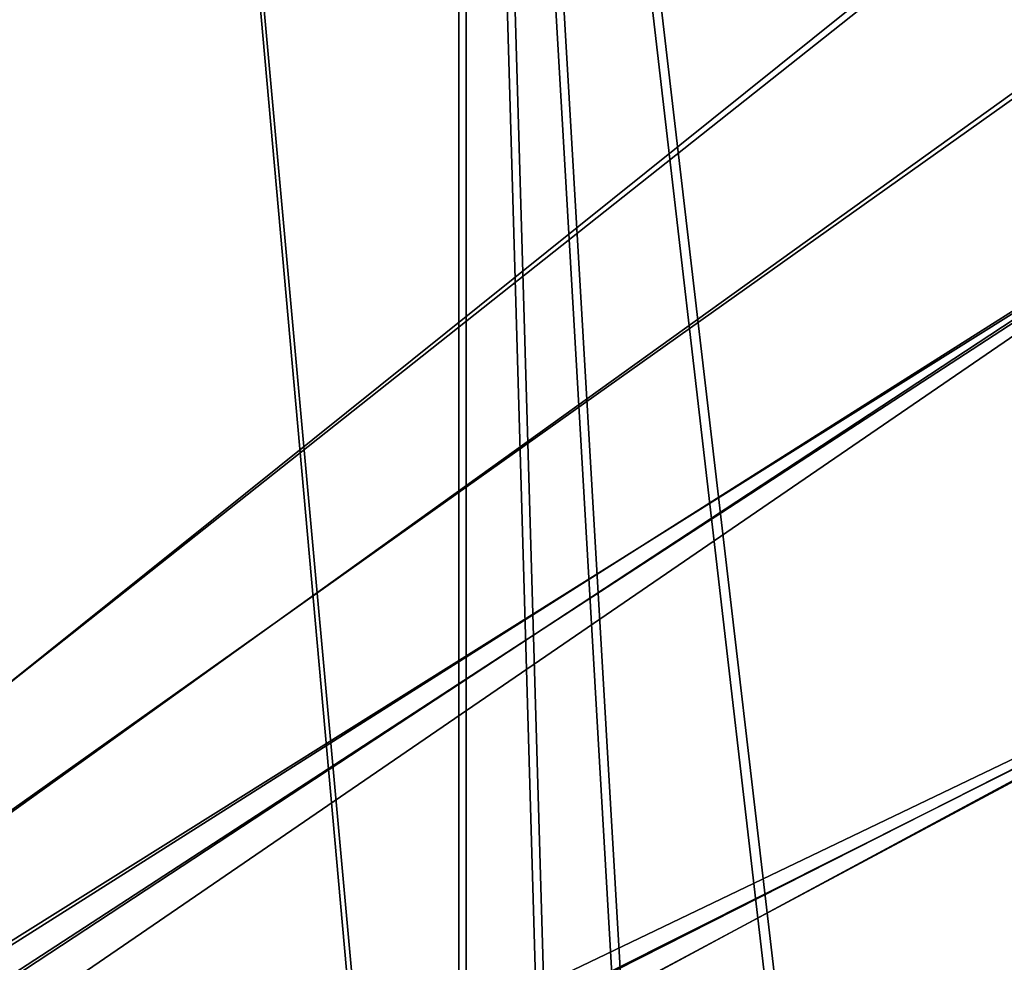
# Model space of a CAD drawing. Header units: metres. Extents: x -904 to 0, y -908 to 0.
# Tile 51 of 135: x -251 to -126, y -579 to -459. Entities that reach past the tile are written whole.
import ezdxf

# ---------------------------------------------------------------- set-up
doc = ezdxf.new("R2010")
doc.units = ezdxf.units.M

msp = doc.modelspace()

# ---------------------------------------------------------------- linework, layer by layer
at = {"layer": 'None012346'}
for points in [[(-452.00235, -701.143799, 107.12117), (-465.701691, -69.252586, 123.667824), (-71.672775, -399.771973, 115.012871)], [(-73.59713, -399.498657, 118.021057), (-465.757965, -71.129059, 126.619713), (-452.00235, -703.006531, 110.073418)], [(-75.414772, -432.511597, 117.156578), (-73.59713, -399.498657, 118.021057), (-452.00235, -703.006531, 110.073418)], [(-71.672775, -399.771973, 115.012871), (-73.531425, -432.316986, 114.160645), (-452.00235, -701.143799, 107.12117)], [(-73.531425, -432.316986, 114.160645), (-74.874588, -464.850952, 113.308716), (-452.00235, -701.143799, 107.12117)], [(-75.414772, -432.511597, 117.156578), (-452.00235, -703.006531, 110.073418), (-76.726997, -465.369781, 116.296158)], [(-452.00235, -701.143799, 107.12117), (-74.874588, -464.850952, 113.308716), (-439.541016, -702.286743, 107.09124)], [(-74.874588, -464.850952, 113.308716), (-426.795593, -705.950073, 106.995316), (-439.541016, -702.286743, 107.09124)], [(-74.874588, -464.850952, 113.308716), (-76.020103, -529.826416, 111.607269), (-426.795593, -705.950073, 106.995316)], [(-452.00235, -703.006531, 110.073418), (-439.865814, -704.11969, 110.044273), (-76.726997, -465.369781, 116.296158)], [(-76.726997, -465.369781, 116.296158), (-439.865814, -704.11969, 110.044273), (-77.852707, -530.450745, 114.591949)], [(-76.020103, -529.826416, 111.607269), (-415.876404, -711.444336, 106.85144), (-426.795593, -705.950073, 106.995316)], [(-76.020103, -529.826416, 111.607269), (-75.124039, -594.647217, 109.909882), (-415.876404, -711.444336, 106.85144)], [(-439.865814, -704.11969, 110.044273), (-427.452545, -707.6875, 109.950844), (-77.852707, -530.450745, 114.591949)], [(-77.852707, -530.450745, 114.591949), (-427.452545, -707.6875, 109.950844), (-416.817261, -713.039001, 109.810707)], [(-416.817261, -713.039001, 109.810707), (-77.015099, -595.536011, 112.887634), (-77.852707, -530.450745, 114.591949)]]:
    msp.add_3dface(points, dxfattribs=at)
at = {"layer": 'None012347'}
for points in [[(-720.773804, -194.320099, 2170), (-720.773804, -740.803284, 2170), (-244.000732, -194.320099, 2170)], [(-720.773804, -740.803284, 2170), (-194.318497, -740.803284, 2170), (-244.000732, -194.320099, 2170)], [(-244.000732, -194.320099, 2170), (-194.318497, -740.803284, 2170), (-194.318497, -244.002335, 2170)], [(-244.000732, -195.265991, 2167.144043), (-195.264389, -740.002319, 2167.144043), (-720.773804, -740.002319, 2167.144043)], [(-720.773804, -740.002319, 2167.144043), (-720.773804, -195.265991, 2167.144043), (-244.000732, -195.265991, 2167.144043)], [(-195.264389, -244.002335, 2167.144043), (-195.264389, -740.002319, 2167.144043), (-244.000732, -195.265991, 2167.144043)], [(-195.264389, -740.002319, 2167.144043), (-195.264389, -244.002335, 2167.144043), (-180.383408, -756.769409, 2157.224365)], [(-195.264389, -244.002335, 2167.144043), (-164.587662, -772.241028, 2146.695068), (-180.383408, -756.769409, 2157.224365)], [(-164.587662, -772.241028, 2146.695068), (-195.264389, -244.002335, 2167.144043), (-130.857941, -799.57489, 2124.210693)], [(-195.264389, -244.002335, 2167.144043), (-57.657299, -244.002335, 2075.415527), (-130.857941, -799.57489, 2124.210693)], [(-55.04213, -244.002335, 2077.158691), (-194.318497, -244.002335, 2170), (-129.176224, -801.323181, 2126.576416)], [(-194.318497, -244.002335, 2170), (-163.310089, -773.558533, 2149.329834), (-129.176224, -801.323181, 2126.576416)], [(-194.318497, -740.803284, 2170), (-179.282303, -757.840515, 2159.976807), (-194.318497, -244.002335, 2170)], [(-179.282303, -757.840515, 2159.976807), (-163.310089, -773.558533, 2149.329834), (-194.318497, -244.002335, 2170)], [(-130.857941, -799.57489, 2124.210693), (-57.657299, -244.002335, 2075.415527), (-95.008781, -822.551208, 2100.313965)], [(-55.04213, -244.002335, 2077.158691), (-129.176224, -801.323181, 2126.576416), (-92.876068, -824.652954, 2102.378662)]]:
    msp.add_3dface(points, dxfattribs=at)

doc.saveas('drawing.dxf')
